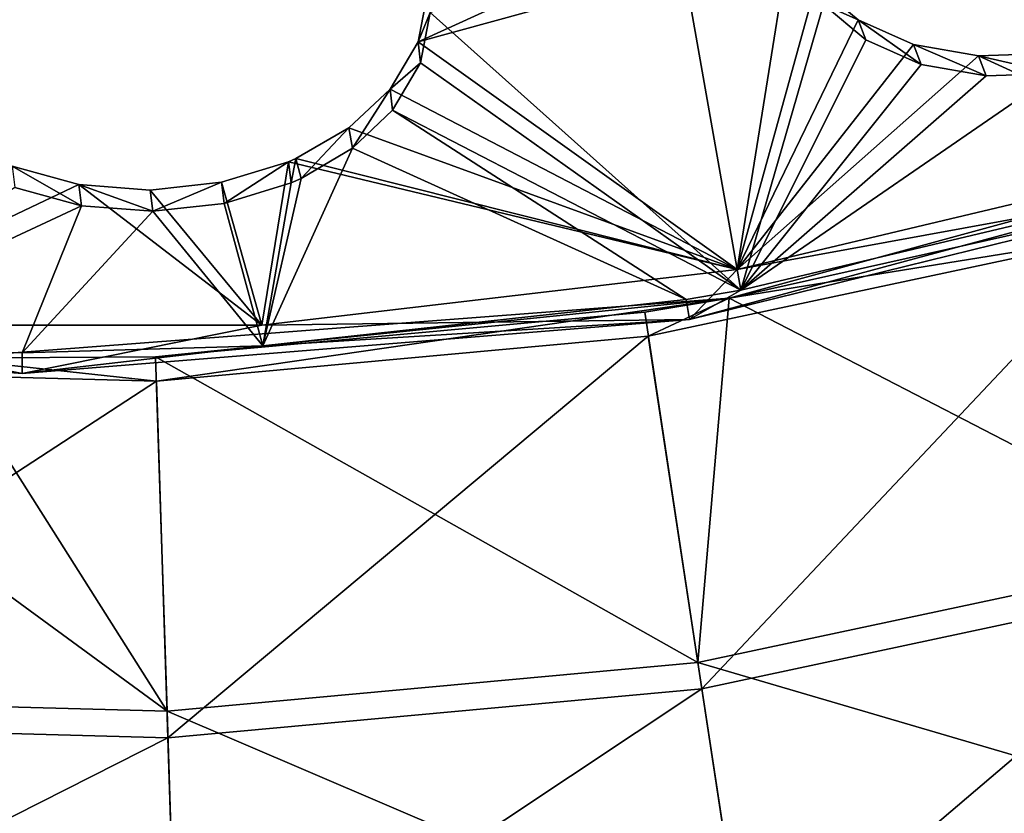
# Model space of a CAD drawing. Header units: millimetres. Extents: x 0 to 2133, y 0 to 2087.
# Tile 140 of 256: x 1996 to 2021, y 20 to 40. Entities that reach past the tile are written whole.
import ezdxf

# ---------------------------------------------------------------- set-up
doc = ezdxf.new("R2010")
doc.units = ezdxf.units.MM
doc.header["$LTSCALE"] = 25.4
doc.layers.get('0').update_dxf_attribs({"true_color": 0xff5454})

# ---------------------------------------------------------------- blocks, each defined once
blk = doc.blocks.new('COSMO-S-3382-4917.STL#2')
at = {"color": 250, "true_color": 0x282828}
mesh = blk.add_polyface(dxfattribs=at)
corners = [(1709.841, 208.672, 1539.288), (1710.486, 206.25, 1539.288), (1709.88, 193.269, 1539.288), (1711.624, 223.971, 1539.288), (1713.18, 228.005, 1539.288), (1715.203, 238.952, 1539.288), (1719.512, 248.991, 1539.288), (1720.53, 253.404, 1539.288), (1729.3, 268.606, 1539.288), (1727.528, 267.125, 1539.288), (1736.1, 279.922, 1539.288), (1742.261, 286.284, 1539.288), (1746.125, 291.615, 1539.288), (1758.024, 301.517, 1539.288), (1757.464, 302.04, 1539.288), (1769.955, 311.052, 1539.288), (1776.134, 313.868, 1539.288), (1783.424, 318.522, 1539.288), (1796.071, 322.98, 1539.288), (1797.683, 324.347, 1539.288), (1817.262, 328.591, 1539.288), (1812.531, 328.445, 1539.288), (1827.758, 330.758, 1539.288), (1839.095, 330.541, 1539.288), (1843.153, 331.254, 1539.288), (1860.945, 328.773, 1539.288), (1858.498, 329.925, 1539.288), (1873.578, 326.791, 1539.288), (1882.181, 323.337, 1539.288), (1888.182, 321.895, 1539.288), (1902.193, 314.391, 1539.288), (1902.104, 315.307, 1539.288), (1915.15, 307.118, 1539.288), (1920.405, 302.191, 1539.288), (1927.135, 297.443, 1539.288), (1936.294, 287.09, 1539.288), (1937.892, 286.419, 1539.288), (1949.402, 269.52, 1539.288), (1947.269, 274.2, 1539.288), (1955.136, 260.958, 1539.288), (1959.352, 249.987, 1539.288), (1961.381, 246.878, 1539.288), (1965.858, 229.054, 1539.288), (1965.917, 232.159, 1539.288), (1968.732, 207.323, 1539.288), (1968.68, 217.006, 1539.288), (1969.632, 201.633, 1539.288), (1968.758, 186.255, 1539.288), (1711.741, 177.98, 1539.288), (1711.508, 184.353, 1539.288), (1716.215, 162.944, 1539.288), (1715.397, 163.017, 1539.288), (1720.797, 148.592, 1539.288), (1724.472, 142.638, 1539.288), (1727.865, 134.907, 1539.288), (1736.043, 124.02, 1539.288), (1736.502, 122.154, 1539.288), (1750.594, 107.625, 1539.288), (1746.587, 110.512, 1539.288), (1757.978, 100.145, 1539.288), (1767.706, 93.925, 1539.288), (1767.283, 93.294, 1539.288), (1770.516, 91.197, 1539.288), (1786.887, 83.314, 1539.288), (1784.023, 83.796, 1539.288), (1798.311, 78.043, 1539.288), (1807.586, 76.097, 1539.288), (1813.179, 74.021, 1539.288), (1829.206, 72.482, 1539.288), (1828.419, 71.786, 1539.288), (1843.816, 71.369, 1539.288), (1851.127, 72.573, 1539.288), (1859.154, 72.776, 1539.288), (1872.717, 76.367, 1539.288), (1874.218, 75.987, 1539.288), (1893.355, 83.756, 1539.288), (1888.797, 80.957, 1539.288), (1902.685, 87.616, 1539.288), (1912.448, 94.526, 1539.288), (1915.688, 95.872, 1539.288), (1929.445, 108.368, 1539.288), (1927.624, 105.607, 1539.288), (1938.325, 116.686, 1539.288), (1943.859, 124.883, 1539.288), (1947.64, 128.953, 1539.288), (1955.275, 143.597, 1539.288), (1955.438, 142.235, 1539.288), (1963.364, 163.97, 1539.288), (1961.612, 156.346, 1539.288), (1966.073, 171.089, 1539.288), (1967.893, 185.418, 1539.288)]
mesh.append_faces([[corners[k] for k in face] for face in [(0, 1, 2), (1, 3, 4), (4, 5, 6), (6, 7, 8), (8, 10, 11), (11, 12, 13), (13, 15, 16), (16, 17, 18), (18, 19, 20), (20, 22, 23), (23, 24, 25), (25, 27, 28), (28, 29, 30), (30, 32, 33), (33, 34, 35), (35, 36, 37), (37, 39, 40), (40, 41, 42), (42, 43, 44), (48, 50, 51), (51, 50, 52), (52, 53, 54), (54, 55, 56), (56, 57, 58), (58, 57, 59), (59, 60, 61), (61, 60, 62), (62, 63, 64), (64, 63, 65), (65, 66, 67), (67, 68, 69), (69, 68, 70), (70, 71, 72), (72, 73, 74), (74, 75, 76), (76, 75, 77), (77, 78, 79), (79, 80, 81), (81, 80, 82), (82, 83, 84), (84, 85, 86), (86, 87, 88), (88, 87, 89), (89, 90, 47)]], dxfattribs={"vtx0": -1, "vtx1": -1, "color": 250})
mesh.append_faces([[corners[k] for k in face] for face in [(1, 0, 3), (4, 3, 5), (6, 5, 7), (8, 7, 9), (8, 9, 10), (11, 10, 12), (13, 12, 14), (13, 14, 15), (16, 15, 17), (18, 17, 19), (20, 19, 21), (20, 21, 22), (23, 22, 24), (25, 24, 26), (25, 26, 27), (28, 27, 29), (30, 29, 31), (30, 31, 32), (33, 32, 34), (35, 34, 36), (37, 36, 38), (37, 38, 39), (40, 39, 41), (42, 41, 43), (44, 43, 45), (44, 45, 46), (44, 46, 47), (1, 48, 2), (48, 1, 49), (48, 49, 50), (52, 50, 53), (54, 53, 55), (56, 55, 57), (59, 57, 60), (62, 60, 63), (65, 63, 66), (67, 66, 68), (70, 68, 71), (72, 71, 73), (74, 73, 75), (77, 75, 78), (79, 78, 80), (82, 80, 83), (84, 83, 85), (86, 85, 87), (89, 87, 90), (47, 90, 44)]], dxfattribs={"vtx0": -1, "vtx2": -1, "color": 250})
mesh = blk.add_polyface(dxfattribs=at)
corners = [(1735.545, 182.32, 1669.288), (1734.489, 198.294, 1669.288), (1734.03, 194.764, 1669.288), (1736.958, 178.45, 1669.288), (1738.52, 170.143, 1669.288), (1743.139, 159.432, 1669.288), (1742.915, 158.403, 1669.288), (1748.668, 147.265, 1669.288), (1752.806, 141.927, 1669.288), (1755.697, 136.885, 1669.288), (1765.612, 126.568, 1669.288), (1763.905, 127.41, 1669.288), (1773.176, 118.973, 1669.288), (1781.093, 113.91, 1669.288), (1780.749, 113.397, 1669.288), (1783.38, 111.69, 1669.288), (1798.69, 104.411, 1669.288), (1794.373, 105.666, 1669.288), (1806.002, 100.985, 1669.288), (1817.766, 98.414, 1669.288), (1818.103, 97.711, 1669.288), (1837.633, 96.135, 1669.288), (1830.506, 95.892, 1669.288), (1843.037, 95.552, 1669.288), (1857.572, 97.657, 1669.288), (1855.52, 96.697, 1669.288), (1867.781, 99.311, 1669.288), (1876.863, 102.925, 1669.288), (1879.646, 103.356, 1669.288), (1894.808, 111.749, 1669.288), (1890.949, 108.776, 1669.288), (1901.532, 115.495, 1669.288), (1910.759, 123.809, 1669.288), (1911.247, 123.418, 1669.288), (1924.139, 138.671, 1669.288), (1919.955, 132.435, 1669.288), (1927.537, 142.418, 1669.288), (1934.465, 155.795, 1669.288), (1933.884, 153.229, 1669.288), (1938.908, 164.713, 1669.288), (1941.363, 174.565, 1669.288), (1942.539, 176.712, 1669.288), (1944.585, 194.301, 1669.288), (1944.725, 189.056, 1669.288), (1944.661, 214.083, 1669.288), (1945.436, 201.571, 1669.288), (1735.449, 219.752, 1669.288), (1733.998, 207.3, 1669.288), (1735.82, 218.247, 1669.288), (1738.363, 231.944, 1669.288), (1740.903, 237.587, 1669.288), (1742.698, 243.706, 1669.288), (1749.554, 255.616, 1669.288), (1748.393, 254.874, 1669.288), (1755.37, 265.289, 1669.288), (1761.461, 271.682, 1669.288), (1763.529, 274.805, 1669.288), (1776.193, 285.204, 1669.288), (1772.757, 283.29, 1669.288), (1782.924, 290.624, 1669.288), (1793.219, 295.693, 1669.288), (1793.886, 296.705, 1669.288), (1811.921, 302.771, 1669.288), (1805.491, 301.445, 1669.288), (1817.575, 304.781, 1669.288), (1831.625, 306.182, 1669.288), (1829.968, 306.663, 1669.288), (1842.498, 307.066, 1669.288), (1851.619, 305.802, 1669.288), (1854.987, 305.985, 1669.288), (1871.179, 301.645, 1669.288), (1867.26, 303.434, 1669.288), (1879.146, 299.45, 1669.288), (1889.599, 293.861, 1669.288), (1890.477, 294.088, 1669.288), (1906.213, 282.732, 1669.288), (1901.094, 287.423, 1669.288), (1910.849, 279.549, 1669.288), (1920.421, 268.66, 1669.288), (1919.603, 270.577, 1669.288), (1927.235, 260.632, 1669.288), (1931.708, 252.154, 1669.288), (1933.638, 249.854, 1669.288), (1939.668, 233.809, 1669.288), (1938.72, 238.395, 1669.288), (1942.412, 226.415, 1669.288), (1944.013, 214.29, 1669.288)]
mesh.append_faces([[corners[k] for k in face] for face in [(44, 43, 45), (2, 46, 47)]], dxfattribs={"vtx0": -1, "color": 250})
mesh.append_faces([[corners[k] for k in face] for face in [(0, 1, 2), (1, 0, 3), (3, 4, 5), (5, 7, 8), (8, 9, 10), (10, 12, 13), (13, 15, 16), (16, 18, 19), (19, 20, 21), (21, 23, 24), (24, 26, 27), (27, 28, 29), (29, 31, 32), (32, 33, 34), (34, 36, 37), (37, 39, 40), (40, 41, 42), (46, 48, 49), (49, 50, 51), (51, 52, 53), (53, 52, 54), (54, 55, 56), (56, 57, 58), (58, 57, 59), (59, 60, 61), (61, 62, 63), (63, 62, 64), (64, 65, 66), (66, 65, 67), (67, 68, 69), (69, 70, 71), (71, 70, 72), (72, 73, 74), (74, 75, 76), (76, 75, 77), (77, 78, 79), (79, 78, 80), (80, 81, 82), (82, 83, 84), (84, 83, 85), (85, 86, 44)]], dxfattribs={"vtx0": -1, "vtx1": -1, "color": 250})
mesh.append_faces([[corners[k] for k in face] for face in [(42, 43, 44), (46, 2, 1)]], dxfattribs={"vtx0": -1, "vtx1": -1, "vtx2": -1, "color": 250})
mesh.append_faces([[corners[k] for k in face] for face in [(3, 0, 4), (5, 4, 6), (5, 6, 7), (8, 7, 9), (10, 9, 11), (10, 11, 12), (13, 12, 14), (13, 14, 15), (16, 15, 17), (16, 17, 18), (19, 18, 20), (21, 20, 22), (21, 22, 23), (24, 23, 25), (24, 25, 26), (27, 26, 28), (29, 28, 30), (29, 30, 31), (32, 31, 33), (34, 33, 35), (34, 35, 36), (37, 36, 38), (37, 38, 39), (40, 39, 41), (42, 41, 43), (46, 1, 48), (49, 48, 50), (51, 50, 52), (54, 52, 55), (56, 55, 57), (59, 57, 60), (61, 60, 62), (64, 62, 65), (67, 65, 68), (69, 68, 70), (72, 70, 73), (74, 73, 75), (77, 75, 78), (80, 78, 81), (82, 81, 83), (85, 83, 86), (44, 86, 42)]], dxfattribs={"vtx0": -1, "vtx2": -1, "color": 250})
mesh = blk.add_polyface(dxfattribs=at)
corners = [(1734.165, 205.552, 1666.919), (1735.133, 201.301, 1666.919), (1734.849, 188.578, 1666.919), (1736.212, 222.415, 1666.919), (1735.839, 213.433, 1666.919), (1737.949, 225.401, 1666.919), (1740.938, 238.731, 1666.919), (1741.435, 237.042, 1666.919), (1748.221, 254.078, 1666.919), (1746.248, 248.201, 1666.919), (1752.324, 258.725, 1666.919), (1757.87, 268.058, 1666.919), (1759.581, 268.472, 1666.919), (1769.638, 280.309, 1666.919), (1767.92, 277.312, 1666.919), (1777.229, 285.123, 1666.919), (1783.218, 290.514, 1666.919), (1787.382, 291.801, 1666.919), (1798.259, 298.408, 1666.919), (1798.242, 297.255, 1666.919), (1809.661, 301.411, 1666.919), (1814.372, 303.787, 1666.919), (1821.486, 304.213, 1666.919), (1831.139, 306.512, 1666.919), (1833.556, 305.624, 1666.919), (1839.632, 306.854, 1666.919), (1839.632, 305.801, 1666.919), (1848.125, 306.512, 1666.919), (1845.708, 305.624, 1666.919), (1857.778, 304.213, 1666.919), (1864.892, 303.787, 1666.919), (1869.603, 301.411, 1666.919), (1881.005, 298.408, 1666.919), (1881.022, 297.255, 1666.919), (1896.046, 290.514, 1666.919), (1891.882, 291.801, 1666.919), (1902.035, 285.123, 1666.919), (1909.627, 280.309, 1666.919), (1911.344, 277.312, 1666.919), (1921.394, 268.058, 1666.919), (1919.683, 268.472, 1666.919), (1926.94, 258.725, 1666.919), (1931.043, 254.078, 1666.919), (1933.016, 248.201, 1666.919), (1938.326, 238.731, 1666.919), (1937.829, 237.042, 1666.919), (1941.315, 225.401, 1666.919), (1943.052, 222.415, 1666.919), (1943.425, 213.433, 1666.919), (1945.099, 205.552, 1666.919), (1944.131, 201.301, 1666.919), (1944.415, 188.578, 1666.919), (1735.839, 189.17, 1666.919), (1738.247, 171.935, 1666.919), (1737.949, 177.202, 1666.919), (1741.435, 165.561, 1666.919), (1744.27, 156.052, 1666.919), (1746.248, 154.402, 1666.919), (1752.764, 141.341, 1666.919), (1752.324, 143.878, 1666.919), (1759.581, 134.131, 1666.919), (1763.507, 128.182, 1666.919), (1767.92, 125.291, 1666.919), (1776.222, 116.918, 1666.919), (1777.229, 117.48, 1666.919), (1790.579, 107.839, 1666.919), (1787.382, 110.802, 1666.919), (1798.242, 105.348, 1666.919), (1806.207, 101.181, 1666.919), (1809.661, 101.192, 1666.919), (1822.7, 97.115, 1666.919), (1821.486, 98.39, 1666.919), (1833.556, 96.979, 1666.919), (1839.632, 95.749, 1666.919), (1845.708, 96.979, 1666.919), (1856.564, 97.115, 1666.919), (1857.778, 98.39, 1666.919), (1873.057, 101.181, 1666.919), (1869.603, 101.192, 1666.919), (1881.022, 105.348, 1666.919), (1888.685, 107.839, 1666.919), (1891.882, 110.802, 1666.919), (1903.042, 116.918, 1666.919), (1902.035, 117.48, 1666.919), (1911.344, 125.291, 1666.919), (1915.757, 128.182, 1666.919), (1919.683, 134.131, 1666.919), (1926.5, 141.341, 1666.919), (1926.94, 143.878, 1666.919), (1934.994, 156.052, 1666.919), (1933.016, 154.402, 1666.919), (1937.829, 165.561, 1666.919), (1941.017, 171.935, 1666.919), (1941.315, 177.202, 1666.919), (1943.425, 189.17, 1666.919)]
mesh.append_faces([[corners[k] for k in face] for face in [(0, 1, 2), (1, 3, 4), (4, 3, 5), (5, 6, 7), (7, 8, 9), (9, 8, 10), (10, 11, 12), (12, 13, 14), (14, 13, 15), (15, 16, 17), (17, 18, 19), (19, 18, 20), (20, 21, 22), (22, 23, 24), (24, 25, 26), (26, 27, 28), (28, 27, 29), (29, 30, 31), (31, 32, 33), (33, 34, 35), (35, 34, 36), (36, 37, 38), (38, 39, 40), (40, 39, 41), (41, 42, 43), (43, 44, 45), (45, 44, 46), (46, 47, 48), (48, 49, 50), (2, 52, 53), (52, 2, 1), (53, 55, 56), (56, 57, 58), (58, 60, 61), (61, 62, 63), (63, 64, 65), (65, 67, 68), (68, 69, 70), (70, 72, 73), (73, 74, 75), (75, 76, 77), (77, 79, 80), (80, 81, 82), (82, 84, 85), (85, 86, 87), (87, 88, 89), (89, 91, 92), (92, 93, 51)]], dxfattribs={"vtx0": -1, "vtx1": -1, "color": 250})
mesh.append_faces([[corners[k] for k in face] for face in [(1, 0, 3), (5, 3, 6), (7, 6, 8), (10, 8, 11), (12, 11, 13), (15, 13, 16), (17, 16, 18), (20, 18, 21), (22, 21, 23), (24, 23, 25), (26, 25, 27), (29, 27, 30), (31, 30, 32), (33, 32, 34), (36, 34, 37), (38, 37, 39), (41, 39, 42), (43, 42, 44), (46, 44, 47), (48, 47, 49), (50, 49, 51), (53, 52, 54), (53, 54, 55), (56, 55, 57), (58, 57, 59), (58, 59, 60), (61, 60, 62), (63, 62, 64), (65, 64, 66), (65, 66, 67), (68, 67, 69), (70, 69, 71), (70, 71, 72), (73, 72, 74), (75, 74, 76), (77, 76, 78), (77, 78, 79), (80, 79, 81), (82, 81, 83), (82, 83, 84), (85, 84, 86), (87, 86, 88), (89, 88, 90), (89, 90, 91), (92, 91, 93), (51, 93, 94), (51, 94, 50)]], dxfattribs={"vtx0": -1, "vtx2": -1, "color": 250})
mesh = blk.add_polyface(dxfattribs=at)
corners = [(1849.675, 104.168, 1674.648), (1859.115, 106.752, 1675.799), (1857.778, 98.39, 1666.919), (1856.232, 107.161, 1676.753)]
mesh.append_faces([[corners[k] for k in face] for face in [(0, 1, 2), (1, 0, 3)]], dxfattribs={"vtx0": -1, "color": 250})
mesh = blk.add_polyface(dxfattribs=at)
corners = [(1856.232, 107.161, 1676.753), (1849.675, 104.168, 1674.648), (1849.922, 105.447, 1675.933)]
mesh.append_faces([[corners[k] for k in face] for face in [(0, 1, 2)]], dxfattribs={"color": 250})
mesh = blk.add_polyface(dxfattribs=at)
corners = [(1859.115, 106.752, 1675.799), (1859.775, 105.624, 1674.518), (1857.778, 98.39, 1666.919)]
mesh.append_faces([[corners[k] for k in face] for face in [(0, 1, 2)]], dxfattribs={"color": 250})
mesh = blk.add_polyface(dxfattribs=at)
corners = [(1856.315, 106.689, 1677.405), (1849.986, 104.912, 1676.526), (1857.87, 97.866, 1667.532)]
mesh.append_faces([[corners[k] for k in face] for face in [(0, 1, 2)]], dxfattribs={"color": 250})
mesh = blk.add_polyface(dxfattribs=at)
corners = [(1856.315, 106.689, 1677.405), (1857.87, 97.866, 1667.532), (1859.967, 105.116, 1675.115)]
mesh.append_faces([[corners[k] for k in face] for face in [(0, 1, 2)]], dxfattribs={"color": 250})
mesh = blk.add_polyface(dxfattribs=at)
corners = [(1859.775, 105.624, 1674.518), (1860.844, 104.72, 1673.343), (1857.778, 98.39, 1666.919)]
mesh.append_faces([[corners[k] for k in face] for face in [(0, 1, 2)]], dxfattribs={"color": 250})
mesh = blk.add_polyface(dxfattribs=at)
corners = [(1860.844, 104.72, 1673.343), (1859.967, 105.116, 1675.115), (1861.036, 104.213, 1673.94), (1859.775, 105.624, 1674.518)]
mesh.append_faces([[corners[k] for k in face] for face in [(0, 1, 2), (1, 0, 3)]], dxfattribs={"vtx0": -1, "color": 250})
mesh = blk.add_polyface(dxfattribs=at)
corners = [(1849.986, 104.912, 1676.526), (1849.675, 104.168, 1674.648), (1849.74, 103.633, 1675.241), (1849.922, 105.447, 1675.933)]
mesh.append_faces([[corners[k] for k in face] for face in [(0, 1, 2), (1, 0, 3)]], dxfattribs={"vtx0": -1, "color": 250})
mesh = blk.add_polyface(dxfattribs=at)
corners = [(1859.967, 105.116, 1675.115), (1857.87, 97.866, 1667.532), (1861.036, 104.213, 1673.94)]
mesh.append_faces([[corners[k] for k in face] for face in [(0, 1, 2)]], dxfattribs={"color": 250})
mesh = blk.add_polyface(dxfattribs=at)
corners = [(1849.986, 104.912, 1676.526), (1849.74, 103.633, 1675.241), (1857.87, 97.866, 1667.532)]
mesh.append_faces([[corners[k] for k in face] for face in [(0, 1, 2)]], dxfattribs={"color": 250})
mesh = blk.add_polyface(dxfattribs=at)
corners = [(1860.844, 104.72, 1673.343), (1862.25, 104.101, 1672.352), (1857.778, 98.39, 1666.919)]
mesh.append_faces([[corners[k] for k in face] for face in [(0, 1, 2)]], dxfattribs={"color": 250})
mesh = blk.add_polyface(dxfattribs=at)
corners = [(1860.844, 104.72, 1673.343), (1862.442, 103.594, 1672.949), (1862.25, 104.101, 1672.352), (1861.036, 104.213, 1673.94)]
mesh.append_faces([[corners[k] for k in face] for face in [(0, 1, 2), (1, 0, 3)]], dxfattribs={"vtx0": -1, "color": 250})
mesh = blk.add_polyface(dxfattribs=at)
corners = [(1861.036, 104.213, 1673.94), (1857.87, 97.866, 1667.532), (1862.442, 103.594, 1672.949)]
mesh.append_faces([[corners[k] for k in face] for face in [(0, 1, 2)]], dxfattribs={"color": 250})
mesh = blk.add_polyface(dxfattribs=at)
corners = [(1849.675, 104.168, 1674.648), (1857.778, 98.39, 1666.919), (1848.966, 102.967, 1673.457)]
mesh.append_faces([[corners[k] for k in face] for face in [(0, 1, 2)]], dxfattribs={"color": 250})
mesh = blk.add_polyface(dxfattribs=at)
corners = [(1849.74, 103.633, 1675.241), (1848.966, 102.967, 1673.457), (1849.031, 102.431, 1674.051), (1849.675, 104.168, 1674.648)]
mesh.append_faces([[corners[k] for k in face] for face in [(0, 1, 2), (1, 0, 3)]], dxfattribs={"vtx0": -1, "color": 250})
mesh = blk.add_polyface(dxfattribs=at)
corners = [(1862.25, 104.101, 1672.352), (1863.898, 103.81, 1671.614), (1857.778, 98.39, 1666.919)]
mesh.append_faces([[corners[k] for k in face] for face in [(0, 1, 2)]], dxfattribs={"color": 250})
mesh = blk.add_polyface(dxfattribs=at)
corners = [(1862.25, 104.101, 1672.352), (1864.09, 103.303, 1672.211), (1863.898, 103.81, 1671.614), (1862.442, 103.594, 1672.949)]
mesh.append_faces([[corners[k] for k in face] for face in [(0, 1, 2), (1, 0, 3)]], dxfattribs={"vtx0": -1, "color": 250})
mesh = blk.add_polyface(dxfattribs=at)
corners = [(1863.898, 103.81, 1671.614), (1869.603, 101.192, 1666.919), (1857.778, 98.39, 1666.919)]
mesh.append_faces([[corners[k] for k in face] for face in [(0, 1, 2)]], dxfattribs={"color": 250})
mesh = blk.add_polyface(dxfattribs=at)
corners = [(1863.898, 103.81, 1671.614), (1865.672, 103.866, 1671.18), (1869.603, 101.192, 1666.919)]
mesh.append_faces([[corners[k] for k in face] for face in [(0, 1, 2)]], dxfattribs={"color": 250})
mesh = blk.add_polyface(dxfattribs=at)
corners = [(1863.898, 103.81, 1671.614), (1865.864, 103.359, 1671.777), (1865.672, 103.866, 1671.18), (1864.09, 103.303, 1672.211)]
mesh.append_faces([[corners[k] for k in face] for face in [(0, 1, 2), (1, 0, 3)]], dxfattribs={"vtx0": -1, "color": 250})
mesh = blk.add_polyface(dxfattribs=at)
corners = [(1849.74, 103.633, 1675.241), (1849.031, 102.431, 1674.051), (1857.87, 97.866, 1667.532)]
mesh.append_faces([[corners[k] for k in face] for face in [(0, 1, 2)]], dxfattribs={"color": 250})
mesh = blk.add_polyface(dxfattribs=at)
corners = [(1862.442, 103.594, 1672.949), (1857.87, 97.866, 1667.532), (1864.09, 103.303, 1672.211)]
mesh.append_faces([[corners[k] for k in face] for face in [(0, 1, 2)]], dxfattribs={"color": 250})
mesh = blk.add_polyface(dxfattribs=at)
corners = [(1865.864, 103.359, 1671.777), (1857.87, 97.866, 1667.532), (1869.755, 100.683, 1667.532)]
mesh.append_faces([[corners[k] for k in face] for face in [(0, 1, 2)]], dxfattribs={"color": 250})
mesh = blk.add_polyface(dxfattribs=at)
corners = [(1864.09, 103.303, 1672.211), (1857.87, 97.866, 1667.532), (1865.864, 103.359, 1671.777)]
mesh.append_faces([[corners[k] for k in face] for face in [(0, 1, 2)]], dxfattribs={"color": 250})
mesh = blk.add_polyface(dxfattribs=at)
corners = [(1848.966, 102.967, 1673.457), (1857.778, 98.39, 1666.919), (1847.919, 101.981, 1672.496)]
mesh.append_faces([[corners[k] for k in face] for face in [(0, 1, 2)]], dxfattribs={"color": 250})
mesh = blk.add_polyface(dxfattribs=at)
corners = [(1848.966, 102.967, 1673.457), (1847.919, 101.981, 1672.496), (1848.014, 101.466, 1673.112)]
mesh.append_faces([[corners[k] for k in face] for face in [(0, 1, 2)]], dxfattribs={"color": 250})
mesh = blk.add_polyface(dxfattribs=at)
corners = [(1848.966, 102.967, 1673.457), (1848.014, 101.466, 1673.112), (1849.031, 102.431, 1674.051)]
mesh.append_faces([[corners[k] for k in face] for face in [(0, 1, 2)]], dxfattribs={"color": 250})
mesh = blk.add_polyface(dxfattribs=at)
corners = [(1876.863, 102.925, 1669.288), (1867.616, 99.907, 1668.78), (1857.572, 97.657, 1669.288)]
mesh.append_faces([[corners[k] for k in face] for face in [(0, 1, 2)]], dxfattribs={"color": 250})
mesh = blk.add_polyface(dxfattribs=at)
corners = [(1849.031, 102.431, 1674.051), (1848.014, 101.466, 1673.112), (1856.48, 97.63, 1667.532)]
mesh.append_faces([[corners[k] for k in face] for face in [(0, 1, 2)]], dxfattribs={"color": 250})
mesh = blk.add_polyface(dxfattribs=at)
corners = [(1849.031, 102.431, 1674.051), (1856.48, 97.63, 1667.532), (1857.87, 97.866, 1667.532)]
mesh.append_faces([[corners[k] for k in face] for face in [(0, 1, 2)]], dxfattribs={"color": 250})
mesh = blk.add_polyface(dxfattribs=at)
corners = [(1847.919, 101.981, 1672.496), (1857.778, 98.39, 1666.919), (1846.573, 101.201, 1671.753)]
mesh.append_faces([[corners[k] for k in face] for face in [(0, 1, 2)]], dxfattribs={"color": 250})
mesh = blk.add_polyface(dxfattribs=at)
corners = [(1847.919, 101.981, 1672.496), (1846.573, 101.201, 1671.753), (1846.709, 100.696, 1672.379)]
mesh.append_faces([[corners[k] for k in face] for face in [(0, 1, 2)]], dxfattribs={"color": 250})
mesh = blk.add_polyface(dxfattribs=at)
corners = [(1847.919, 101.981, 1672.496), (1846.709, 100.696, 1672.379), (1848.014, 101.466, 1673.112)]
mesh.append_faces([[corners[k] for k in face] for face in [(0, 1, 2)]], dxfattribs={"color": 250})
mesh = blk.add_polyface(dxfattribs=at)
corners = [(1856.48, 97.63, 1667.532), (1845.739, 96.448, 1667.532), (1856.564, 97.115, 1666.919), (1848.014, 101.466, 1673.112), (1846.709, 100.696, 1672.379)]
mesh.append_faces([[corners[k] for k in face] for face in [(0, 1, 2), (1, 3, 4)]], dxfattribs={"vtx0": -1, "color": 250})
mesh.append_faces([[corners[k] for k in face] for face in [(1, 0, 3)]], dxfattribs={"vtx0": -1, "vtx2": -1, "color": 250})
mesh = blk.add_polyface(dxfattribs=at)
corners = [(1846.573, 101.201, 1671.753), (1857.778, 98.39, 1666.919), (1846.389, 101.121, 1671.678)]
mesh.append_faces([[corners[k] for k in face] for face in [(0, 1, 2)]], dxfattribs={"color": 250})
mesh = blk.add_polyface(dxfattribs=at)
corners = [(1846.454, 100.584, 1672.273), (1846.573, 101.201, 1671.753), (1846.389, 101.121, 1671.678)]
mesh.append_faces([[corners[k] for k in face] for face in [(0, 1, 2)]], dxfattribs={"color": 250})
mesh = blk.add_polyface(dxfattribs=at)
corners = [(1846.709, 100.696, 1672.379), (1846.573, 101.201, 1671.753), (1846.454, 100.584, 1672.273)]
mesh.append_faces([[corners[k] for k in face] for face in [(0, 1, 2)]], dxfattribs={"color": 250})
mesh = blk.add_polyface(dxfattribs=at)
corners = [(1839.379, 101.007, 1671.804), (1841.069, 100.542, 1671.275), (1833.556, 96.979, 1666.919)]
mesh.append_faces([[corners[k] for k in face] for face in [(0, 1, 2)]], dxfattribs={"color": 250})
mesh = blk.add_polyface(dxfattribs=at)
corners = [(1839.379, 101.007, 1671.804), (1841.134, 100.003, 1671.872), (1841.069, 100.542, 1671.275), (1839.445, 100.468, 1672.401)]
mesh.append_faces([[corners[k] for k in face] for face in [(0, 1, 2), (1, 0, 3)]], dxfattribs={"vtx0": -1, "color": 250})
mesh = blk.add_polyface(dxfattribs=at)
corners = [(1846.389, 101.121, 1671.678), (1845.708, 96.979, 1666.919), (1844.69, 100.6, 1671.209)]
mesh.append_faces([[corners[k] for k in face] for face in [(0, 1, 2)]], dxfattribs={"color": 250})
mesh = blk.add_polyface(dxfattribs=at)
corners = [(1844.756, 100.062, 1671.806), (1846.389, 101.121, 1671.678), (1844.69, 100.6, 1671.209), (1846.454, 100.584, 1672.273)]
mesh.append_faces([[corners[k] for k in face] for face in [(0, 1, 2), (1, 0, 3)]], dxfattribs={"vtx0": -1, "color": 250})
mesh = blk.add_polyface(dxfattribs=at)
corners = [(1846.389, 101.121, 1671.678), (1857.778, 98.39, 1666.919), (1845.708, 96.979, 1666.919)]
mesh.append_faces([[corners[k] for k in face] for face in [(0, 1, 2)]], dxfattribs={"color": 250})
mesh = blk.add_polyface(dxfattribs=at)
corners = [(1869.755, 100.683, 1667.532), (1856.564, 97.115, 1666.919), (1873.057, 101.181, 1666.919)]
mesh.append_faces([[corners[k] for k in face] for face in [(0, 1, 2)]], dxfattribs={"color": 250})
mesh = blk.add_polyface(dxfattribs=at)
corners = [(1839.445, 100.468, 1672.401), (1833.525, 96.448, 1667.532), (1841.134, 100.003, 1671.872)]
mesh.append_faces([[corners[k] for k in face] for face in [(0, 1, 2)]], dxfattribs={"color": 250})
mesh = blk.add_polyface(dxfattribs=at)
corners = [(1841.069, 100.542, 1671.275), (1845.708, 96.979, 1666.919), (1833.556, 96.979, 1666.919)]
mesh.append_faces([[corners[k] for k in face] for face in [(0, 1, 2)]], dxfattribs={"color": 250})
mesh = blk.add_polyface(dxfattribs=at)
corners = [(1841.069, 100.542, 1671.275), (1842.88, 100.404, 1671.073), (1845.708, 96.979, 1666.919)]
mesh.append_faces([[corners[k] for k in face] for face in [(0, 1, 2)]], dxfattribs={"color": 250})
mesh = blk.add_polyface(dxfattribs=at)
corners = [(1841.069, 100.542, 1671.275), (1842.945, 99.865, 1671.669), (1842.88, 100.404, 1671.073), (1841.134, 100.003, 1671.872)]
mesh.append_faces([[corners[k] for k in face] for face in [(0, 1, 2), (1, 0, 3)]], dxfattribs={"vtx0": -1, "color": 250})
mesh = blk.add_polyface(dxfattribs=at)
corners = [(1844.69, 100.6, 1671.209), (1845.708, 96.979, 1666.919), (1842.88, 100.404, 1671.073)]
mesh.append_faces([[corners[k] for k in face] for face in [(0, 1, 2)]], dxfattribs={"color": 250})
mesh = blk.add_polyface(dxfattribs=at)
corners = [(1842.945, 99.865, 1671.669), (1844.69, 100.6, 1671.209), (1842.88, 100.404, 1671.073), (1844.756, 100.062, 1671.806)]
mesh.append_faces([[corners[k] for k in face] for face in [(0, 1, 2), (1, 0, 3)]], dxfattribs={"vtx0": -1, "color": 250})
mesh = blk.add_polyface(dxfattribs=at)
corners = [(1846.454, 100.584, 1672.273), (1844.756, 100.062, 1671.806), (1845.739, 96.448, 1667.532)]
mesh.append_faces([[corners[k] for k in face] for face in [(0, 1, 2)]], dxfattribs={"color": 250})
mesh = blk.add_polyface(dxfattribs=at)
corners = [(1846.709, 100.696, 1672.379), (1846.454, 100.584, 1672.273), (1845.739, 96.448, 1667.532)]
mesh.append_faces([[corners[k] for k in face] for face in [(0, 1, 2)]], dxfattribs={"color": 250})
mesh = blk.add_polyface(dxfattribs=at)
corners = [(1857.87, 97.866, 1667.532), (1856.564, 97.115, 1666.919), (1869.755, 100.683, 1667.532)]
mesh.append_faces([[corners[k] for k in face] for face in [(0, 1, 2)]], dxfattribs={"color": 250})
mesh = blk.add_polyface(dxfattribs=at)
corners = [(1841.134, 100.003, 1671.872), (1833.525, 96.448, 1667.532), (1839.632, 96.27, 1667.532)]
mesh.append_faces([[corners[k] for k in face] for face in [(0, 1, 2)]], dxfattribs={"color": 250})
mesh = blk.add_polyface(dxfattribs=at)
corners = [(1841.134, 100.003, 1671.872), (1839.632, 96.27, 1667.532), (1842.945, 99.865, 1671.669)]
mesh.append_faces([[corners[k] for k in face] for face in [(0, 1, 2)]], dxfattribs={"color": 250})
mesh = blk.add_polyface(dxfattribs=at)
corners = [(1844.756, 100.062, 1671.806), (1842.945, 99.865, 1671.669), (1845.739, 96.448, 1667.532)]
mesh.append_faces([[corners[k] for k in face] for face in [(0, 1, 2)]], dxfattribs={"color": 250})
mesh = blk.add_polyface(dxfattribs=at)
corners = [(1842.945, 99.865, 1671.669), (1839.632, 96.27, 1667.532), (1845.739, 96.448, 1667.532)]
mesh.append_faces([[corners[k] for k in face] for face in [(0, 1, 2)]], dxfattribs={"color": 250})
mesh = blk.add_polyface(dxfattribs=at)
corners = [(1867.616, 99.907, 1668.78), (1870.01, 91.232, 1656.486), (1857.572, 97.657, 1668.78)]
mesh.append_faces([[corners[k] for k in face] for face in [(0, 1, 2)]], dxfattribs={"color": 250})
mesh = blk.add_polyface(dxfattribs=at)
corners = [(1857.572, 97.657, 1669.288), (1867.616, 99.907, 1668.78), (1857.572, 97.657, 1668.78)]
mesh.append_faces([[corners[k] for k in face] for face in [(0, 1, 2)]], dxfattribs={"color": 250})
mesh = blk.add_polyface(dxfattribs=at)
corners = [(1867.781, 99.311, 1669.288), (1856.88, 87.748, 1656.922), (1870.189, 90.585, 1656.922), (1855.52, 96.697, 1669.288)]
mesh.append_faces([[corners[k] for k in face] for face in [(0, 1, 2), (1, 0, 3)]], dxfattribs={"vtx0": -1, "color": 250})
mesh = blk.add_polyface(dxfattribs=at)
corners = [(1856.48, 97.63, 1667.532), (1856.564, 97.115, 1666.919), (1857.87, 97.866, 1667.532)]
mesh.append_faces([[corners[k] for k in face] for face in [(0, 1, 2)]], dxfattribs={"color": 250})
mesh = blk.add_polyface(dxfattribs=at)
corners = [(1857.572, 97.657, 1669.288), (1843.017, 96.17, 1668.78), (1837.633, 96.135, 1669.288)]
mesh.append_faces([[corners[k] for k in face] for face in [(0, 1, 2)]], dxfattribs={"color": 250})
mesh = blk.add_polyface(dxfattribs=at)
corners = [(1857.572, 97.657, 1669.288), (1855.428, 97.309, 1668.78), (1843.017, 96.17, 1668.78)]
mesh.append_faces([[corners[k] for k in face] for face in [(0, 1, 2)]], dxfattribs={"color": 250})
mesh = blk.add_polyface(dxfattribs=at)
corners = [(1857.572, 97.657, 1668.78), (1856.779, 88.411, 1656.486), (1855.428, 97.309, 1668.78)]
mesh.append_faces([[corners[k] for k in face] for face in [(0, 1, 2)]], dxfattribs={"color": 250})
mesh = blk.add_polyface(dxfattribs=at)
corners = [(1857.572, 97.657, 1669.288), (1857.572, 97.657, 1668.78), (1855.428, 97.309, 1668.78)]
mesh.append_faces([[corners[k] for k in face] for face in [(0, 1, 2)]], dxfattribs={"color": 250})
mesh = blk.add_polyface(dxfattribs=at)
corners = [(1857.572, 97.657, 1668.78), (1870.01, 91.232, 1656.486), (1856.779, 88.411, 1656.486)]
mesh.append_faces([[corners[k] for k in face] for face in [(0, 1, 2)]], dxfattribs={"color": 250})
mesh = blk.add_polyface(dxfattribs=at)
corners = [(1843.017, 96.17, 1668.78), (1856.779, 88.411, 1656.486), (1843.307, 87.176, 1656.486), (1855.428, 97.309, 1668.78)]
mesh.append_faces([[corners[k] for k in face] for face in [(0, 1, 2), (1, 0, 3)]], dxfattribs={"vtx0": -1, "color": 250})
mesh = blk.add_polyface(dxfattribs=at)
corners = [(1833.525, 96.448, 1667.532), (1822.7, 97.115, 1666.919), (1839.632, 95.749, 1666.919)]
mesh.append_faces([[corners[k] for k in face] for face in [(0, 1, 2)]], dxfattribs={"color": 250})
mesh = blk.add_polyface(dxfattribs=at)
corners = [(1845.739, 96.448, 1667.532), (1839.632, 95.749, 1666.919), (1856.564, 97.115, 1666.919)]
mesh.append_faces([[corners[k] for k in face] for face in [(0, 1, 2)]], dxfattribs={"color": 250})
mesh = blk.add_polyface(dxfattribs=at)
corners = [(1830.559, 96.508, 1668.78), (1843.307, 87.176, 1656.486), (1829.783, 87.542, 1656.486)]
mesh.append_faces([[corners[k] for k in face] for face in [(0, 1, 2)]], dxfattribs={"color": 250})
mesh = blk.add_polyface(dxfattribs=at)
corners = [(1837.633, 96.135, 1668.78), (1843.307, 87.176, 1656.486), (1830.559, 96.508, 1668.78)]
mesh.append_faces([[corners[k] for k in face] for face in [(0, 1, 2)]], dxfattribs={"color": 250})
mesh = blk.add_polyface(dxfattribs=at)
corners = [(1855.52, 96.697, 1669.288), (1843.328, 86.505, 1656.922), (1856.88, 87.748, 1656.922), (1843.037, 95.552, 1669.288)]
mesh.append_faces([[corners[k] for k in face] for face in [(0, 1, 2), (1, 0, 3)]], dxfattribs={"vtx0": -1, "color": 250})
mesh = blk.add_polyface(dxfattribs=at)
corners = [(1833.525, 96.448, 1667.532), (1839.632, 95.749, 1666.919), (1839.632, 96.27, 1667.532)]
mesh.append_faces([[corners[k] for k in face] for face in [(0, 1, 2)]], dxfattribs={"color": 250})
mesh = blk.add_polyface(dxfattribs=at)
corners = [(1839.632, 96.27, 1667.532), (1839.632, 95.749, 1666.919), (1845.739, 96.448, 1667.532)]
mesh.append_faces([[corners[k] for k in face] for face in [(0, 1, 2)]], dxfattribs={"color": 250})
mesh = blk.add_polyface(dxfattribs=at)
corners = [(1843.017, 96.17, 1668.78), (1843.307, 87.176, 1656.486), (1837.633, 96.135, 1668.78)]
mesh.append_faces([[corners[k] for k in face] for face in [(0, 1, 2)]], dxfattribs={"color": 250})
mesh = blk.add_polyface(dxfattribs=at)
corners = [(1837.633, 96.135, 1669.288), (1843.017, 96.17, 1668.78), (1837.633, 96.135, 1668.78)]
mesh.append_faces([[corners[k] for k in face] for face in [(0, 1, 2)]], dxfattribs={"color": 250})
mesh = blk.add_polyface(dxfattribs=at)
corners = [(1843.037, 95.552, 1669.288), (1829.725, 86.874, 1656.922), (1843.328, 86.505, 1656.922), (1830.506, 95.892, 1669.288)]
mesh.append_faces([[corners[k] for k in face] for face in [(0, 1, 2), (1, 0, 3)]], dxfattribs={"vtx0": -1, "color": 250})
mesh = blk.add_polyface(dxfattribs=at)
corners = [(1856.779, 88.411, 1656.486), (1872.024, 83.936, 1643.264), (1857.916, 80.928, 1643.264), (1870.01, 91.232, 1656.486)]
mesh.append_faces([[corners[k] for k in face] for face in [(0, 1, 2), (1, 0, 3)]], dxfattribs={"vtx0": -1, "color": 250})
mesh = blk.add_polyface(dxfattribs=at)
corners = [(1870.189, 90.585, 1656.922), (1858.023, 80.221, 1643.622), (1872.215, 83.246, 1643.622), (1856.88, 87.748, 1656.922)]
mesh.append_faces([[corners[k] for k in face] for face in [(0, 1, 2), (1, 0, 3)]], dxfattribs={"vtx0": -1, "color": 250})
mesh = blk.add_polyface(dxfattribs=at)
corners = [(1843.307, 87.176, 1656.486), (1857.916, 80.928, 1643.264), (1843.55, 79.611, 1643.264), (1856.779, 88.411, 1656.486)]
mesh.append_faces([[corners[k] for k in face] for face in [(0, 1, 2), (1, 0, 3)]], dxfattribs={"vtx0": -1, "color": 250})
mesh = blk.add_polyface(dxfattribs=at)
corners = [(1856.88, 87.748, 1656.922), (1843.573, 78.896, 1643.622), (1858.023, 80.221, 1643.622), (1843.328, 86.505, 1656.922)]
mesh.append_faces([[corners[k] for k in face] for face in [(0, 1, 2), (1, 0, 3)]], dxfattribs={"vtx0": -1, "color": 250})
mesh = blk.add_polyface(dxfattribs=at)
corners = [(1829.783, 87.542, 1656.486), (1843.55, 79.611, 1643.264), (1829.13, 80.001, 1643.264), (1843.307, 87.176, 1656.486)]
mesh.append_faces([[corners[k] for k in face] for face in [(0, 1, 2), (1, 0, 3)]], dxfattribs={"vtx0": -1, "color": 250})
mesh = blk.add_polyface(dxfattribs=at)
corners = [(1843.328, 86.505, 1656.922), (1829.068, 79.289, 1643.622), (1843.573, 78.896, 1643.622), (1829.725, 86.874, 1656.922)]
mesh.append_faces([[corners[k] for k in face] for face in [(0, 1, 2), (1, 0, 3)]], dxfattribs={"vtx0": -1, "color": 250})

msp = doc.modelspace()

# ---------------------------------------------------------------- block references
at = {"color": 0}
msp.add_blockref('COSMO-S-3382-4917.STL#2', (156.122, -64.446, -4.129), dxfattribs=at)

doc.saveas('drawing.dxf')
